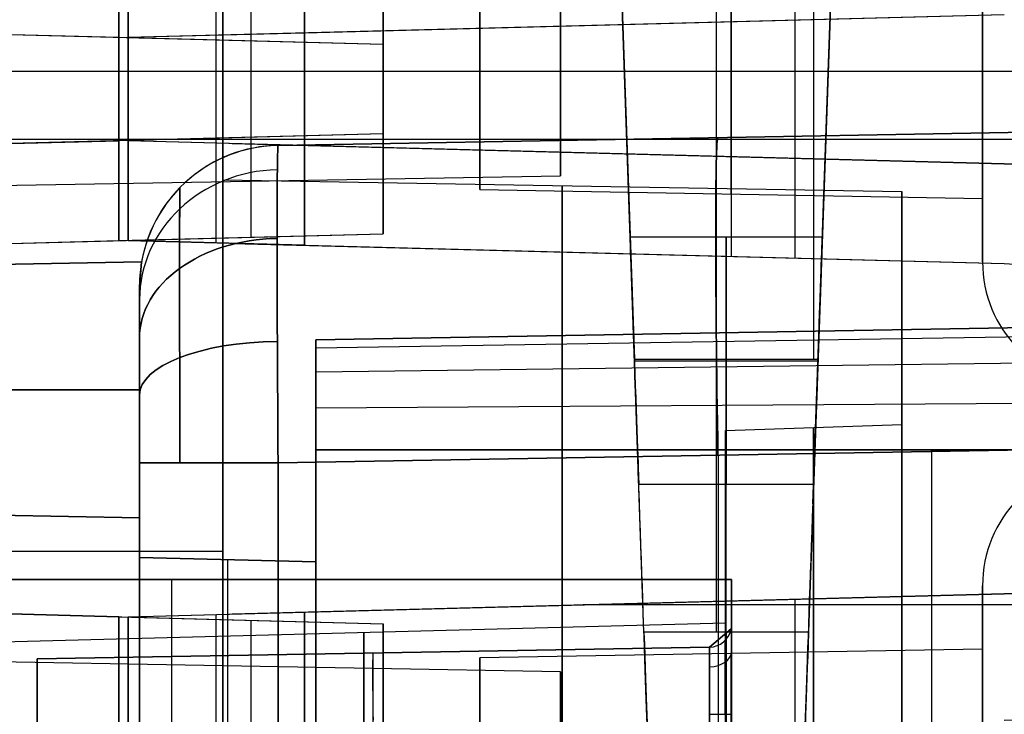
# Model space of a CAD drawing. Extents: x -8 to 8, y 0 to 107.
# Tile 250 of 256: x -0.63 to 4.95, y 93.81 to 97.75. Entities that reach past the tile are written whole.
import ezdxf

# ---------------------------------------------------------------- set-up
doc = ezdxf.new("R2010")
doc.units = 0
for name, color, linetype in [('COUPLER', 7, 'CONTINUOUS'), ('COUPLER_CASE', 7, 'CONTINUOUS'), ('COUPLER_PCB', 7, 'CONTINUOUS')]:
    doc.layers.add(name, color=color, linetype=linetype)

msp = doc.modelspace()

# ---------------------------------------------------------------- linework, layer by layer
at = {"layer": 'COUPLER', "color": 171}
for p, q in [((2.569, 103.9634, 26.6716), (2.8533, 95.8222, 27.0982)), ((2.9073, 94.2737, 31.4468), (2.569, 103.9634, 40.2328)), ((2.569, 103.9634, 33.4522), (2.8301, 96.4854, 33.4522)), ((3.869, 103.9634, 26.6716), (3.869, 95.8222, 27.0982)), ((3.319, 94.2737, 31.4468), (3.319, 100.8134, 37.3766)), ((4.069, 100.8134, 37.3766), (3.8406, 94.2737, 31.4468)), ((3.866, 95.0014, 32.1066), (4.069, 100.8134, 32.1066)), ((3.8947, 95.8222, 27.0982), (4.069, 100.8134, 26.8367)), ((3.921, 96.5768, 27.0587), (3.921, 96.5768, 33.5351)), ((3.9188, 96.5134, 29.4683), (2.8291, 96.5134, 29.4683)), ((2.8533, 95.8222, 27.0982), (3.8947, 95.8222, 27.0982)), ((2.8536, 95.8134, 30.1683), (3.8944, 95.8134, 30.1683)), ((2.8536, 95.8134, 28.7683), (3.8944, 95.8134, 28.7683)), ((2.878, 95.1134, 29.4683), (3.8699, 95.1134, 29.4683)), ((3.8406, 94.2737, 31.4468), (2.9073, 94.2737, 31.4468))]:
    msp.add_line(p, q, dxfattribs=at)
at = {"layer": 'COUPLER', "color": 7}
for p, q in [((0.519, 88.9845, 116.012), (0.519, 103.5134, 116.012)), ((0.519, 98.0134, 61.0278), (0.519, 88.9845, 61.0278)), ((0.519, 85.9855, 88.5199), (0.519, 98.0134, 88.5199)), ((0.519, 96.8396, 66.4947), (4.369, 96.7724, 66.4947)), ((0.519, 96.8396, 110.5452), (4.369, 96.7724, 110.5452)), ((4.369, 95.4524, 110.5452), (4.369, 96.7724, 110.5452)), ((4.369, 95.4524, 66.4947), (4.369, 96.7724, 66.4947)), ((3.369, 95.4174, 66.4947), (4.369, 95.4524, 66.4947)), ((3.369, 95.4174, 110.5452), (4.369, 95.4524, 110.5452)), ((3.369, 94.327, 110.5452), (3.369, 95.4174, 110.5452)), ((3.369, 94.327, 66.4947), (3.369, 95.4174, 66.4947)), ((0.519, 94.7495, 61.0278), (0.519, 94.7495, 62.2343)), ((0.519, 94.7495, 70.7551), (0.519, 94.7495, 106.2848)), ((0.519, 94.7495, 114.8056), (0.519, 94.7495, 116.012)), ((0.519, 94.7326, 61.0278), (-0.731, 94.7326, 60.9951)), ((-0.731, 94.2196, 110.5452), (3.369, 94.327, 110.5452)), ((-0.731, 94.2196, 66.4947), (3.369, 94.327, 66.4947))]:
    msp.add_line(p, q, dxfattribs=at)
at = {"layer": 'COUPLER', "color": 7, "extrusion": (1, 0, 0)}
for centre, radius, start, end in [((91.4524, 66.4947, 0.519), 5.3872, 180, 0), ((91.4524, 110.5452, 0.519), 5.3872, 0, 180), ((91.4524, 66.4947, 0.519), 5.3872, 0, 180), ((91.4524, 66.4947, 2.444), 5.3536, 180, 0), ((91.4524, 110.5452, 2.444), 5.3536, 180, 0), ((91.4524, 110.5452, 2.444), 5.3536, 0, 180), ((91.4524, 66.4947, 2.444), 5.3536, 0, 180), ((91.4524, 66.4947, 3.869), 3.9825, 180, 0), ((91.4524, 110.5452, 3.869), 3.9825, 180, 0), ((91.4524, 110.5452, 3.869), 3.9825, 0, 180), ((91.4524, 66.4947, 3.869), 3.9825, 0, 180), ((91.4524, 66.4947, 4.369), 4, 180, 0), ((91.4524, 110.5452, 4.369), 4, 180, 0), ((91.4524, 110.5452, 4.369), 4, 0, 180), ((91.4524, 66.4947, 4.369), 4, 0, 180), ((91.4524, 110.5452, 1.319), 2.8209, 180, 0), ((91.4524, 66.4947, 1.319), 2.8209, 180, 0), ((91.4524, 66.4947, 1.319), 2.8209, 0, 180), ((91.4524, 110.5452, 1.319), 2.8209, 0, 180)]:
    msp.add_arc(centre, radius, start, end, dxfattribs=at)
at = {"layer": 'COUPLER', "color": 7, "extrusion": (1, -3.88884e-48, 2.33517e-32)}
msp.add_arc((91.4524, 110.5452, 0.519), 5.3872, 180, 0, dxfattribs=at)
at = {"layer": 'COUPLER', "color": 7, "extrusion": (1, 1.66951e-16, 2.78029e-32)}
for centre, start, end in [((91.4524, 66.4947, 4.369), 180, 0), ((91.4524, 110.5452, 4.369), 0, 180), ((91.4524, 66.4947, 4.369), 0, 180)]:
    msp.add_arc(centre, 5.32, start, end, dxfattribs=at)
at = {"layer": 'COUPLER', "color": 7, "extrusion": (1, 1.66951e-16, 7.50962e-32)}
msp.add_arc((91.4524, 110.5452, 4.369), 5.32, 180, 0, dxfattribs=at)
at = {"layer": 'COUPLER', "color": 171, "extrusion": (0.999391, 0.034899, 6.13504e-15)}
msp.add_arc((95.6555, 29.4678, 6.1957), 0.7004, 0.0349, 179.9651, dxfattribs=at)
at = {"layer": 'COUPLER', "color": 171, "extrusion": (0.999391, 0.034899, -3.53809e-16)}
msp.add_arc((95.6555, 29.4687, 6.1957), 0.7004, 180.0349, 359.9651, dxfattribs=at)
at = {"layer": 'COUPLER', "color": 171, "extrusion": (1, 0, 0)}
for centre, radius, start, end in [((95.8134, 29.4683, 3.374), 0.7, 0, 180), ((95.8134, 29.4683, 3.374), 0.7, 180, 0), ((95.953, 29.5948, 3.374), 2.5, 132.1996, 267)]:
    msp.add_arc(centre, radius, start, end, dxfattribs=at)
at = {"layer": 'COUPLER', "color": 171, "extrusion": (0.999391, -0.034899, -1.91057e-16)}
msp.add_arc((95.891, 29.4678, 0.5481), 0.7004, 0.0349, 179.9651, dxfattribs=at)
at = {"layer": 'COUPLER', "color": 171, "extrusion": (0.999391, -0.034899, 3.53809e-17)}
msp.add_arc((95.891, 29.4687, 0.5481), 0.7004, 180.0349, 359.9651, dxfattribs=at)
at = {"layer": 'COUPLER', "color": 171, "extrusion": (0.999391, 0.034899, -2.73274e-15)}
msp.add_arc((95.7935, 29.5946, 6.1957), 2.4997, 132.1857, 267.036, dxfattribs=at)
at = {"layer": 'COUPLER', "color": 171, "extrusion": (0.999391, -0.034899, -2.29647e-15)}
msp.add_arc((96.029, 29.5946, 0.5481), 2.4997, 132.1857, 267.036, dxfattribs=at)
at = {"layer": 'COUPLER', "color": 7, "extrusion": (1, -2.24e-16, -3.73035e-32)}
msp.add_arc((91.4524, 66.4947, 3.369), 3.9651, 180, 0, dxfattribs=at)
at = {"layer": 'COUPLER', "color": 7, "extrusion": (1, -2.24e-16, 7.58886e-32)}
msp.add_arc((91.4524, 110.5452, 3.369), 3.9651, 180, 0, dxfattribs=at)
at = {"layer": 'COUPLER', "color": 7, "extrusion": (1, 2.24e-16, 3.73035e-32)}
for centre in [(91.4524, 110.5452, 3.369), (91.4524, 66.4947, 3.369)]:
    msp.add_arc(centre, 3.9651, 0, 180, dxfattribs=at)
at = {"layer": 'COUPLER', "color": 7, "extrusion": (1, 3.08971e-16, 2.76189e-31)}
msp.add_arc((91.4524, 110.5452, 3.369), 2.8746, 180, 0, dxfattribs=at)
at = {"layer": 'COUPLER', "color": 7, "extrusion": (1, 3.08971e-16, 5.14541e-32)}
msp.add_arc((91.4524, 66.4947, 3.369), 2.8746, 180, 0, dxfattribs=at)
at = {"layer": 'COUPLER', "color": 7, "extrusion": (1, -3.08971e-16, -5.14541e-32)}
for centre in [(91.4524, 66.4947, 3.369), (91.4524, 110.5452, 3.369)]:
    msp.add_arc(centre, 2.8746, 0, 180, dxfattribs=at)
at = {"layer": 'COUPLER_CASE', "color": 9}
for p, q in [((1.9772, 96.7834, 12.2637), (1.9772, 97.9662, 12.2637)), ((3.4047, 96.9708, 8.3133), (3.4047, 97.9365, 8.3133)), ((3.7651, 96.9614, 5.8219), (3.7651, 97.9459, 5.8219)), ((0.9822, 97.873, 7.049), (0.9822, 97.0343, 7.049)), ((0.9822, 97.0343, 8.2499), (0.9822, 97.873, 8.2499)), ((0.9822, 97.0343, 7.6495), (0.9822, 97.873, 7.6495)), ((-0.0178, 97.0605, 5.7228), (-0.0178, 97.8469, 5.7228)), ((-0.0178, 97.8469, 7.0228), (-0.0178, 97.0605, 7.0228)), ((-0.0178, 97.8469, 6.3728), (-0.0178, 97.0605, 6.3728)), ((0.4822, 97.0474, 7.0359), (0.4822, 97.8599, 7.0359)), ((4.9507, 97.7755, 139.9787), (-0.0178, 97.6454, 140.1088)), ((4.9507, 97.7755, 138.7934), (0.5734, 97.6609, 138.7934)), ((4.9507, 97.7755, 137.4779), (0.9822, 97.6716, 137.5818)), ((2.4665, 97.7105, 140.0438), (2.4665, 97.7105, 137.5429)), ((3.4047, 96.4047, 137.5184), (3.4047, 97.735, 137.5184)), ((3.7651, 96.3952, 140.0098), (3.7651, 97.7445, 140.0098)), ((0.9822, 97.6716, 138.7827), (-0.0178, 97.6454, 138.8088)), ((-0.0178, 97.6454, 140.1088), (-0.0178, 96.4943, 140.1088)), ((-0.0178, 97.6454, 138.8088), (-0.0178, 97.6454, 140.1088)), ((-0.0178, 96.4943, 138.8088), (-0.0178, 97.6454, 138.8088)), ((-0.0178, 97.6454, 139.4588), (-0.0178, 96.4943, 139.4588)), ((0.4822, 96.4812, 138.7957), (0.4822, 97.6585, 138.7957)), ((0.9822, 96.4681, 138.7827), (0.9822, 97.6716, 138.7827)), ((0.9822, 97.6716, 138.7827), (0.9822, 97.6716, 137.5818)), ((0.9822, 97.6716, 137.5818), (0.9822, 96.4681, 137.5818)), ((0.9822, 96.4681, 138.1822), (0.9822, 97.6716, 138.1822)), ((-0.0178, 97.4537, 7.0228), (-0.0178, 97.4537, 5.7228)), ((0.9822, 97.4537, 7.049), (-0.0178, 97.4537, 7.0228)), ((7.5481, 97.4537, 5.921), (-0.0178, 97.4537, 5.7228)), ((0.9822, 97.4537, 8.2499), (0.9822, 97.4537, 7.049)), ((5.8272, 97.4537, 8.3768), (0.9822, 97.4537, 8.2499)), ((5.8272, 97.1216, 125.004), (0.8332, 97.0344, 125.0912)), ((0.8332, 97.0344, 131.4958), (5.8272, 97.1216, 131.583)), ((0.8332, 97.0344, 128.2935), (5.8272, 97.1216, 128.2935)), ((-0.0178, 97.0698, 140.1088), (-0.0178, 97.0698, 138.8088)), ((-0.0178, 97.0698, 138.8088), (0.9822, 97.0698, 138.7827)), ((-0.0178, 97.0698, 140.1088), (7.5481, 97.0698, 139.9107)), ((-0.0178, 97.0605, 7.0228), (-0.0178, 97.0605, 5.7228)), ((0.9822, 97.0343, 7.049), (-0.0178, 97.0605, 7.0228)), ((7.5481, 96.8623, 5.921), (-0.0178, 97.0605, 5.7228)), ((0.5734, 97.045, 7.0383), (4.9507, 96.9304, 7.0383)), ((0.8332, 97.0344, 125.0912), (0.8332, 97.0344, 131.4958)), ((0.9822, 97.0698, 138.7827), (0.9822, 97.0698, 137.5818)), ((0.9822, 97.0698, 137.5818), (5.8272, 97.0698, 137.4549)), ((0.9822, 97.0343, 7.049), (0.9822, 97.0343, 8.2499)), ((4.9507, 96.9304, 8.3538), (0.9822, 97.0343, 8.2499)), ((3.3302, 97.078, 131.5394), (3.3302, 97.078, 125.0476)), ((3.8376, 96.9595, 8.3247), (3.8376, 96.9595, 5.8238)), ((4.9507, 96.9304, 5.9381), (7.693, 96.8585, 5.9381)), ((4.9507, 96.9304, 8.3538), (4.9507, 96.9304, 5.9381)), ((1.9772, 96.7834, 12.2637), (4.8272, 96.7336, 12.2637)), ((4.8272, 96.3743, 12.2637), (4.8272, 96.7336, 12.2637)), ((-0.0178, 96.4943, 140.1088), (-0.0178, 96.4943, 138.8088)), ((-0.0178, 96.4943, 140.1088), (4.9507, 96.3642, 139.9787)), ((0.9822, 96.4681, 138.7827), (-0.0178, 96.4943, 138.8088)), ((0.5734, 96.4788, 138.7934), (4.9507, 96.3642, 138.7934)), ((0.9822, 96.4681, 137.5818), (0.9822, 96.4681, 138.7827)), ((0.9822, 96.4681, 137.5818), (4.9507, 96.3642, 137.4779)), ((2.4665, 96.4292, 140.0438), (2.4665, 96.4292, 137.5429)), ((0.0595, 96.3742, 125.6516), (-2.7628, 96.325, 125.7009)), ((-2.7628, 96.325, 130.8861), (0.0595, 96.3742, 130.9354)), ((0.0595, 96.3742, 128.2935), (-2.7628, 96.325, 128.2935)), ((0.0472, 96.2345, 125.6518), (0.0595, 96.3742, 125.6516)), ((0.0595, 96.3742, 130.9354), (0.0472, 96.2345, 130.9351)), ((0.0595, 96.3742, 125.6516), (0.0595, 96.3742, 130.9354)), ((4.9507, 96.3642, 139.9787), (5.011, 96.3606, 139.9772)), ((4.9507, 96.3642, 139.9787), (4.9507, 96.3642, 137.4779)), ((0.0472, 94.9231, 125.6518), (0.0472, 96.2345, 125.6518)), ((0.0472, 96.2345, 125.6518), (0.0472, 96.2345, 125.0912)), ((0.0472, 96.2345, 131.4958), (0.0472, 96.2345, 130.9351)), ((0.0472, 96.2345, 130.9351), (0.0472, 94.9231, 130.9351)), ((8.0324, 96.0537, 125.0169), (1.0472, 95.9318, 125.0169)), ((1.0472, 95.9318, 131.5701), (8.0324, 96.0537, 131.5701)), ((8.0324, 96.0537, 125.0169), (1.0472, 95.9318, 125.0169)), ((8.0324, 96.0537, 128.2935), (1.0472, 95.9318, 128.2935)), ((8.0324, 95.9967, 124.7343), (1.0472, 95.8839, 124.7807)), ((8.0324, 95.9967, 131.8526), (1.0472, 95.8839, 131.8063)), ((4.5398, 95.9928, 125.0169), (4.5398, 95.9928, 131.5701)), ((1.0472, 95.9318, 125.0169), (1.0472, 95.9318, 131.5701)), ((1.0472, 95.9318, 128.2935), (1.0472, 94.6724, 128.2935)), ((8.0324, 95.8356, 124.4903), (1.0472, 95.7494, 124.5765)), ((8.0324, 95.8356, 132.0967), (1.0472, 95.7494, 132.0105)), ((0.0472, 95.6487, 125.6518), (-2.7628, 95.6487, 125.7009)), ((-2.7628, 95.6487, 130.8861), (0.0472, 95.6487, 130.9351)), ((8.0324, 95.5915, 124.3292), (1.0472, 95.5452, 124.442)), ((8.0324, 95.5915, 132.2578), (1.0472, 95.5452, 132.145)), ((0.8332, 95.2347, 123.2914), (5.8272, 95.3219, 123.2043)), ((5.8272, 95.3219, 133.3827), (0.8332, 95.2347, 133.2955)), ((1.0472, 95.309, 132.1929), (1.0472, 80.6278, 132.1929)), ((1.0472, 80.6278, 124.3941), (1.0472, 95.309, 124.3941)), ((1.0472, 95.309, 124.3941), (8.0324, 95.309, 124.2721)), ((8.0324, 95.309, 132.3148), (1.0472, 95.309, 132.1929)), ((8.0324, 95.309, 132.3148), (1.0472, 95.309, 132.1929)), ((4.5398, 80.6278, 124.3331), (4.5398, 95.309, 124.3331)), ((4.5398, 80.6278, 132.2539), (4.5398, 95.309, 132.2539)), ((3.3302, 80.6585, 123.2478), (3.3302, 95.2783, 123.2478)), ((3.3302, 80.6585, 133.3391), (3.3302, 95.2783, 133.3391)), ((0.0472, 95.2347, 124.0913), (0.0472, 80.702, 124.0913)), ((0.0472, 80.702, 132.4957), (0.0472, 95.2347, 132.4957)), ((0.8332, 80.702, 123.2914), (0.8332, 95.2347, 123.2914)), ((0.8332, 95.2347, 133.2955), (0.8332, 80.702, 133.2955)), ((0.0472, 94.9231, 125.6518), (-2.7628, 94.9721, 125.7009)), ((0.0472, 94.9231, 130.9351), (-2.7628, 94.9721, 130.8861)), ((-2.7628, 94.9721, 128.2935), (0.0472, 94.9231, 128.2935)), ((0.0472, 94.9231, 130.9351), (0.0472, 94.9231, 125.6518)), ((0.0472, 94.6986, 128.2935), (0.0472, 94.9231, 128.2935)), ((0.0472, 94.6986, 125.6273), (0.0472, 94.6986, 130.9597)), ((0.0472, 94.6986, 130.9597), (0.0472, 81.2382, 130.9597)), ((0.0472, 81.2382, 125.6273), (0.0472, 94.6986, 125.6273)), ((1.0472, 94.6724, 125.6535), (0.0472, 94.6986, 125.6273)), ((0.0472, 94.6986, 130.9597), (1.0472, 94.6724, 130.9335)), ((0.0472, 94.6986, 128.2935), (1.0472, 94.6724, 128.2935)), ((0.5472, 94.6855, 130.9466), (0.5472, 94.6855, 125.6404)), ((0.5472, 81.2513, 130.9466), (0.5472, 94.6855, 130.9466)), ((0.5472, 81.2513, 125.6404), (0.5472, 94.6855, 125.6404)), ((1.0472, 94.6724, 130.9335), (1.0472, 94.6724, 125.6535)), ((1.0472, 94.6724, 125.6535), (1.0472, 81.2644, 125.6535)), ((1.0472, 81.2644, 130.9335), (1.0472, 94.6724, 130.9335)), ((-0.0178, 94.3616, 5.7228), (7.5481, 94.5597, 5.921)), ((4.8272, 94.1784, 110.5517), (4.8272, 94.5377, 110.5517)), ((4.8272, 94.1784, 66.5012), (4.8272, 94.5377, 66.5012)), ((7.693, 94.5635, 5.9381), (4.9507, 94.4917, 5.9381)), ((4.9507, 94.4917, 7.0383), (0.5734, 94.3771, 7.0383)), ((0.9822, 94.3878, 8.2499), (4.9507, 94.4917, 8.3538)), ((3.7651, 92.9771, 5.8219), (3.7651, 94.4606, 5.8219)), ((3.8376, 94.4625, 8.3247), (3.8376, 94.4625, 5.8238)), ((4.9507, 94.4917, 5.9381), (4.9507, 94.4917, 8.3538)), ((5.8272, 94.4292, 8.3768), (2.5635, 94.4292, 8.2913)), ((3.4047, 93.5004, 8.3133), (3.4047, 94.4512, 8.3133)), ((-0.0178, 94.3616, 7.0228), (0.9822, 94.3878, 7.049)), ((-0.0178, 94.3616, 5.7228), (-0.0178, 94.3616, 7.0228)), ((-0.0178, 92.9249, 5.7228), (-0.0178, 94.3616, 5.7228)), ((-0.0178, 94.3616, 7.0228), (-0.0178, 92.9249, 7.0228)), ((0.4822, 92.9249, 7.0359), (0.4822, 94.3747, 7.0359)), ((0.9822, 94.3878, 8.2499), (0.9822, 94.3878, 7.049)), ((0.9822, 94.3878, 7.049), (0.9822, 92.9249, 7.049)), ((0.9822, 93.467, 8.2499), (0.9822, 94.3878, 8.2499)), ((4.8272, 94.1784, 110.5517), (1.9772, 94.1286, 110.5517)), ((4.8272, 94.1784, 66.5012), (1.9772, 94.1286, 66.5012)), ((1.9772, 92.9458, 66.5012), (1.9772, 94.1286, 66.5012)), ((1.9772, 92.9458, 110.5517), (1.9772, 94.1286, 110.5517))]:
    msp.add_line(p, q, dxfattribs=at)
at = {"layer": 'COUPLER_CASE', "color": 254}
for p, q in [((-0.0703, 97.8469, 5.7228), (-0.0703, 97.0605, 5.7228)), ((-0.0703, 97.0605, 7.2228), (-0.0703, 97.8469, 7.2228)), ((-0.0703, 97.0605, 6.4728), (-0.0703, 97.8469, 6.4728)), ((0.6797, 97.0801, 7.2425), (0.6797, 97.8272, 7.2425)), ((1.4297, 97.6061, 137.6473), (-5.0389, 97.7755, 137.4779)), ((-0.0703, 97.6454, 140.1088), (-5.0389, 97.7755, 139.9787)), ((-0.0703, 97.6454, 138.7934), (-5.0389, 97.7755, 138.7934)), ((1.4297, 97.0997, 7.2621), (1.4297, 97.8076, 7.2621)), ((1.4297, 97.8076, 8.1844), (1.4297, 97.0997, 8.1844)), ((1.4297, 97.8076, 7.7233), (1.4297, 97.0997, 7.7233)), ((2.4347, 97.7662, 12.2637), (2.4347, 96.8619, 12.2637)), ((-0.0703, 97.6454, 140.1088), (-0.0703, 97.6454, 138.6088)), ((-0.0703, 96.4943, 140.1088), (-0.0703, 97.6454, 140.1088)), ((-0.0703, 97.6454, 138.6088), (-0.0703, 96.4943, 138.6088)), ((1.4297, 97.6061, 138.5696), (-0.0703, 97.6454, 138.6088)), ((-0.0703, 96.4943, 139.3588), (-0.0703, 97.6454, 139.3588)), ((0.6797, 96.5139, 138.5892), (0.6797, 97.6258, 138.5892)), ((1.4297, 96.5336, 137.6473), (1.4297, 97.6061, 137.6473)), ((1.4297, 97.6061, 138.5696), (1.4297, 96.5336, 138.5696)), ((1.4297, 97.6061, 137.6473), (1.4297, 97.6061, 138.5696)), ((1.4297, 97.6061, 138.1084), (1.4297, 96.5336, 138.1084)), ((-0.0703, 97.4537, 5.7228), (-7.6363, 97.4537, 5.921)), ((1.4297, 97.4537, 8.1844), (-5.9153, 97.4537, 8.3768)), ((-0.0703, 97.4537, 7.2228), (-0.0703, 97.4537, 5.7228)), ((1.4297, 97.4537, 7.2621), (-0.0703, 97.4537, 7.2228)), ((1.4297, 97.4537, 8.1844), (1.4297, 97.4537, 7.2621)), ((1.4297, 97.0997, 8.1844), (-5.0389, 96.9304, 8.3538)), ((1.4297, 97.0997, 7.2621), (-0.0703, 97.0605, 7.2228)), ((1.4297, 97.0997, 8.1844), (1.4297, 97.0997, 7.2621)), ((-7.6363, 97.0698, 139.9107), (-0.0703, 97.0698, 140.1088)), ((-0.0703, 97.0605, 5.7228), (-7.6363, 96.8623, 5.921)), ((-5.9153, 97.0698, 137.4549), (1.4297, 97.0698, 137.6473)), ((-5.0389, 96.9304, 7.0383), (-0.0703, 97.0605, 7.0383)), ((-0.0703, 97.0698, 140.1088), (-0.0703, 97.0698, 138.6088)), ((-0.0703, 97.0698, 138.6088), (1.4297, 97.0698, 138.5696)), ((-0.0703, 97.0605, 5.7228), (-0.0703, 97.0605, 7.2228)), ((1.4297, 97.0698, 138.5696), (1.4297, 97.0698, 137.6473)), ((-5.9153, 96.7162, 12.2637), (2.4347, 96.8619, 12.2637)), ((-5.0389, 96.3642, 137.4779), (1.4297, 96.5336, 137.6473)), ((-0.0703, 96.4943, 138.6088), (1.4297, 96.5336, 138.5696)), ((1.4297, 96.5336, 138.5696), (1.4297, 96.5336, 137.6473)), ((-5.0389, 96.3642, 139.9787), (-0.0703, 96.4943, 140.1088)), ((-5.0389, 96.3642, 138.7934), (-0.0703, 96.4943, 138.7934)), ((-0.0703, 96.4943, 138.6088), (-0.0703, 96.4943, 140.1088)), ((-7.6363, 94.5597, 5.921), (-0.0703, 94.3616, 5.7228)), ((-5.0389, 94.4917, 8.3538), (1.4297, 94.3223, 8.1844)), ((-0.0703, 94.3616, 7.0383), (-5.0389, 94.4917, 7.0383)), ((-0.0703, 94.3616, 5.7228), (-0.0703, 92.9249, 5.7228)), ((-0.0703, 94.3616, 7.2228), (-0.0703, 94.3616, 5.7228)), ((-0.0703, 92.9251, 7.2228), (-0.0703, 94.3616, 7.2228)), ((-0.0703, 94.3616, 7.2228), (1.4297, 94.3223, 7.2621)), ((0.6797, 92.9355, 7.2425), (0.6797, 94.3419, 7.2425)), ((1.4297, 92.9459, 7.2621), (1.4297, 94.3223, 7.2621)), ((1.4297, 94.3223, 7.2621), (1.4297, 94.3223, 8.1844)), ((1.4297, 94.3223, 8.1844), (1.4297, 93.4324, 8.1844)), ((2.4347, 94.0501, 66.5012), (-5.9153, 94.1958, 66.5012)), ((2.4347, 94.0501, 110.5517), (-5.9153, 94.1958, 110.5517)), ((2.4347, 94.0501, 110.5517), (2.4347, 93.1458, 110.5517)), ((2.4347, 94.0501, 66.5012), (2.4347, 93.1458, 66.5012))]:
    msp.add_line(p, q, dxfattribs=at)
at = {"layer": 'COUPLER_CASE', "color": 9, "extrusion": (1, -2.87259e-16, -4.78383e-32)}
for centre, start, end in [((99.4662, 12.2637, 4.8272), 180, 0), ((91.4458, 66.5012, 4.8272), 180, 0), ((91.4458, 110.5517, 4.8272), 180, 0), ((91.4458, 110.5517, 4.8272), 0, 180), ((91.4458, 66.5012, 4.8272), 0, 180)]:
    msp.add_arc(centre, 3.0919, start, end, dxfattribs=at)
at = {"layer": 'COUPLER_CASE', "color": 9, "extrusion": (1, 2.87259e-16, 4.78383e-32)}
msp.add_arc((99.4662, 12.2637, 4.8272), 3.0919, 0, 180, dxfattribs=at)
at = {"layer": 'COUPLER_CASE', "color": 9, "extrusion": (1, 0, 0)}
for centre, radius, start, end in [((99.4662, 12.2637, 3.4022), 2.7077, 0, 180), ((99.4662, 12.2637, 3.4022), 2.7077, 180, 0), ((99.4662, 12.2637, 4.8272), 2.7325, 0, 180), ((99.4662, 12.2637, 4.8272), 2.7325, 180, 0), ((99.4662, 12.2637, 1.9772), 2.6828, 0, 180), ((99.4662, 12.2637, 1.9772), 2.6828, 180, 0), ((95.309, 131.5701, 1.0472), 0.6228, 359.9965, 90.0035), ((91.4458, 110.5517, 1.9772), 2.6828, 0, 180), ((91.4458, 66.5012, 1.9772), 2.6828, 0, 180), ((91.4458, 66.5012, 1.9772), 2.6828, 180, 0), ((91.4458, 110.5517, 1.9772), 2.6828, 180, 0), ((91.4458, 110.5517, 3.4022), 2.7077, 0, 180), ((91.4458, 66.5012, 3.4022), 2.7077, 0, 180), ((91.4458, 66.5012, 3.4022), 2.7077, 180, 0), ((91.4458, 110.5517, 3.4022), 2.7077, 180, 0), ((91.4458, 110.5517, 4.8272), 2.7325, 0, 180), ((91.4458, 66.5012, 4.8272), 2.7325, 0, 180), ((91.4458, 66.5012, 4.8272), 2.7325, 180, 0), ((91.4458, 110.5517, 4.8272), 2.7325, 180, 0)]:
    msp.add_arc(centre, radius, start, end, dxfattribs=at)
at = {"layer": 'COUPLER_CASE', "color": 254, "extrusion": (1, -1.5583e-15, -2.83981e-32)}
for centre in [(99.4662, 12.2637, 2.4347), (91.4458, 66.5012, 2.4347), (91.4458, 110.5517, 2.4347)]:
    msp.add_arc(centre, 2.6043, 0, 180, dxfattribs=at)
at = {"layer": 'COUPLER_CASE', "color": 254, "extrusion": (1, -1.21725e-15, 2.83981e-32)}
for centre in [(99.4662, 12.2637, 2.4347), (91.4458, 110.5517, 2.4347), (91.4458, 66.5012, 2.4347)]:
    msp.add_arc(centre, 2.6043, 180, 0, dxfattribs=at)
at = {"layer": 'COUPLER_CASE', "color": 9}
for centre, radius, start, end in [((0.8472, 96.2345, 131.4958), 0.8, 91, 180), ((0.8472, 96.2345, 125.0912), 0.8, 91, 180), ((0.8472, 96.2345, 128.2935), 0.8, 91, 169.9439), ((5.5272, 96.3743, 12.2637), 0.7, 180, 268.5), ((5.5272, 94.5377, 66.5012), 0.7, 91.5, 180), ((5.5272, 94.5377, 110.5517), 0.7, 91.5, 180)]:
    msp.add_arc(centre, radius, start, end, dxfattribs=at)
at = {"layer": 'COUPLER_CASE', "color": 9, "extrusion": (0.99994, 0.007755, 0.007755)}
for centre, start, end in [((95.2135, 131.4746, 2.6053), 0.1565, 44.845), ((95.2203, 131.4678, 2.6053), 45.1516, 89.8401)]:
    msp.add_arc(centre, 1.8116, start, end, dxfattribs=at)
at = {"layer": 'COUPLER_CASE', "color": 9, "extrusion": (0.999938, 0.007905, -0.007817)}
msp.add_arc((95.2249, 125.1, 0.6224), 1.7999, 315.0023, 359.9964, dxfattribs=at)
at = {"layer": 'COUPLER_CASE', "color": 9, "extrusion": (0.999938, 0.007905, 0.007817)}
msp.add_arc((95.2249, 131.4792, 2.6281), 1.7999, 0.0036, 44.9977, dxfattribs=at)
at = {"layer": 'COUPLER_CASE', "color": 9, "extrusion": (0.99994, 0.007755, -0.007755)}
for centre, start, end in [((95.2135, 125.1046, 0.6156), 315.155, 359.8435), ((95.2203, 125.1115, 0.6156), 270.1599, 314.8484)]:
    msp.add_arc(centre, 1.8116, start, end, dxfattribs=at)
at = {"layer": 'COUPLER_CASE', "color": 9, "extrusion": (0.999695, 0.01745, -0.01745)}
msp.add_arc((95.2051, 125.1162, 2.8382), 1.8, 270.0175, 360, dxfattribs=at)
at = {"layer": 'COUPLER_CASE', "color": 9, "extrusion": (0.999695, 0.01745, 0.01745)}
msp.add_arc((95.2051, 131.4317, 7.3156), 1.8, 0, 89.9825, dxfattribs=at)
at = {"layer": 'COUPLER_CASE', "color": 9, "extrusion": (6.0461e-05, -0.382709, 0.923869)}
msp.add_arc((0.8622, 139.308, 85.0377), 0.7998, 91.2851, 179.9355, dxfattribs=at)
at = {"layer": 'COUPLER_CASE', "color": 9, "extrusion": (-6.0461e-05, 0.382709, 0.923869)}
msp.add_arc((-0.8622, -41.1098, 152.015), 0.7998, 271.2851, 359.9355, dxfattribs=at)
at = {"layer": 'COUPLER_CASE', "color": 9, "extrusion": (0.99999, 0.003148, 0.003145)}
msp.add_arc((95.2179, 131.484, 0.9949), 1.5761, 0.3383, 44.8416, dxfattribs=at)
at = {"layer": 'COUPLER_CASE', "color": 9, "extrusion": (0.99999, 0.003148, -0.003145)}
msp.add_arc((95.2179, 125.1017, 0.1879), 1.5761, 315.1584, 359.6617, dxfattribs=at)
at = {"layer": 'COUPLER_CASE', "color": 9, "extrusion": (-9.83257e-14, 0.707107, -0.707107)}
msp.add_arc((-0.8472, 161.3226, -25.6405), 0.8, 0, 88.5859, dxfattribs=at)
at = {"layer": 'COUPLER_CASE', "color": 9, "extrusion": (-6.50042e-15, 0.707107, 0.707107)}
msp.add_arc((-0.8472, 20.1118, 155.7939), 0.8, 271.4141, 360, dxfattribs=at)
at = {"layer": 'COUPLER_CASE', "color": 9, "extrusion": (0.999938, 0.007817, -0.007905)}
msp.add_arc((95.225, 125.1, 0.603), 1.7999, 270.0072, 315.0013, dxfattribs=at)
at = {"layer": 'COUPLER_CASE', "color": 9, "extrusion": (0.999938, 0.007817, 0.007905)}
msp.add_arc((95.225, 131.479, 2.6313), 1.7999, 44.9987, 89.9928, dxfattribs=at)
at = {"layer": 'COUPLER_CASE', "color": 9, "extrusion": (0.99999, 0.003145, -0.003148)}
msp.add_arc((95.224, 125.1078, 0.1872), 1.5761, 270.3389, 314.8422, dxfattribs=at)
at = {"layer": 'COUPLER_CASE', "color": 9, "extrusion": (0.99999, 0.003145, 0.003148)}
msp.add_arc((95.224, 131.4779, 0.995), 1.5761, 45.1578, 89.6611, dxfattribs=at)
at = {"layer": 'COUPLER_CASE', "color": 9, "extrusion": (1, -7.33637e-14, 3.03855e-14)}
msp.add_arc((95.2347, 125.0911, 0.0472), 0.9998, 315.0014, 0.0022, dxfattribs=at)
at = {"layer": 'COUPLER_CASE', "color": 9, "extrusion": (1, -7.33637e-14, -3.03855e-14)}
msp.add_arc((95.2347, 131.4959, 0.0472), 0.9998, 359.9978, 44.9986, dxfattribs=at)
at = {"layer": 'COUPLER_CASE', "color": 9, "extrusion": (1, -5.87128e-14, 1.41758e-13)}
msp.add_arc((95.2347, 125.0912, 0.0472), 0.9998, 269.9978, 314.9986, dxfattribs=at)
at = {"layer": 'COUPLER_CASE', "color": 9, "extrusion": (1, -3.96652e-14, -9.57687e-14)}
msp.add_arc((95.2347, 131.4958, 0.0472), 0.9998, 45.0014, 90.0022, dxfattribs=at)
at = {"layer": 'COUPLER_CASE', "color": 9, "extrusion": (6.0461e-05, 0.923869, 0.382709)}
msp.add_arc((-0.8407, 78.1216, 135.8579), 0.7998, 271.2949, 359.9453, dxfattribs=at)
at = {"layer": 'COUPLER_CASE', "color": 9, "extrusion": (6.0461e-05, 0.923869, -0.382709)}
msp.add_arc((-0.8407, 158.9312, 37.6598), 0.7998, 0.0547, 88.7051, dxfattribs=at)
at = {"layer": 'COUPLER_CASE', "color": 9, "extrusion": (1, 8.60607e-16, -8.60607e-16)}
msp.add_arc((95.309, 125.0169, 1.0472), 0.6228, 269.9965, 0.0035, dxfattribs=at)
at = {"layer": 'COUPLER_CASE', "color": 9, "extrusion": (-1.32104e-14, 1, -3.07481e-14)}
msp.add_arc((-0.8472, 124.0913, 95.2347), 0.8, 271, 0, dxfattribs=at)
at = {"layer": 'COUPLER_CASE', "color": 9, "extrusion": (-5.328e-14, 1, 1.70028e-14)}
msp.add_arc((-0.8472, 132.4957, 95.2347), 0.8, 0, 89, dxfattribs=at)
at = {"layer": 'COUPLER_CASE', "color": 9, "extrusion": (0.026177, -4.47351e-14, 0.999657)}
msp.add_arc((94.6754, -1.3269, 137.5604), 0.9001, 181.4898, 269.9905, dxfattribs=at)
at = {"layer": 'COUPLER_PCB', "color": 9}
for p, q in [((3.404, 94.5727, 130.8431), (-2.946, 94.5727, 130.8431)), ((3.404, 94.5727, 125.7631), (-2.946, 94.5727, 125.7631)), ((-2.946, 94.5727, 128.3031), (3.404, 94.5727, 128.3031)), ((0.229, 94.5727, 130.8431), (0.229, 81.3647, 130.8431)), ((0.229, 94.5727, 125.7631), (0.229, 94.5727, 130.8431)), ((0.229, 94.5727, 125.7631), (0.229, 81.3647, 125.7631)), ((3.404, 81.3647, 130.8431), (3.404, 94.5727, 130.8431)), ((3.404, 94.5727, 125.7631), (3.404, 81.3647, 125.7631)), ((3.404, 94.5727, 130.8431), (3.404, 94.5727, 125.7631)), ((3.404, 81.3647, 128.3031), (3.404, 94.5727, 128.3031)), ((3.4018, 94.2933, 128.5952), (3.2792, 94.1897, 128.6989)), ((3.2792, 94.1897, 127.9074), (3.4018, 94.2933, 128.011)), ((3.2792, 94.1897, 130.4474), (3.4018, 94.2933, 130.551)), ((3.4018, 94.2933, 126.5398), (3.4018, 94.2933, 128.011)), ((3.404, 94.2933, 126.3876), (3.4018, 94.2933, 126.5398)), ((3.4018, 94.2933, 128.5952), (3.4018, 94.2933, 130.551)), ((3.4018, 94.2933, 127.211), (3.404, 94.2933, 127.211)), ((3.4018, 94.2933, 129.5731), (3.404, 94.2933, 129.5731)), ((3.4029, 94.2933, 126.4637), (3.4029, 94.2933, 128.0178)), ((3.4029, 94.2933, 128.5884), (3.4029, 94.2933, 130.5578)), ((3.404, 94.2933, 126.3876), (3.404, 94.2933, 128.0344)), ((3.404, 94.2933, 128.0344), (3.404, 91.7808, 128.0344)), ((3.404, 94.2933, 128.5719), (3.404, 94.2933, 130.5744)), ((3.404, 91.7808, 128.5719), (3.404, 94.2933, 128.5719)), ((3.404, 94.2933, 130.5744), (3.404, 91.7808, 130.5744)), ((-0.533, 94.1231, 127.8408), (3.2792, 94.1897, 127.9074)), ((-0.533, 94.1231, 130.3808), (3.2792, 94.1897, 130.4474)), ((3.2792, 94.1897, 128.6989), (-0.533, 94.1231, 128.7654)), ((-0.533, 94.1231, 126.6063), (3.2792, 94.1897, 126.5398)), ((3.2792, 94.1897, 127.2236), (-0.533, 94.1231, 127.2236)), ((3.2792, 94.1897, 129.5731), (-0.533, 94.1231, 129.5731)), ((3.2792, 91.9077, 127.9074), (3.2792, 94.1897, 127.9074)), ((3.2792, 91.9077, 130.4474), (3.2792, 94.1897, 130.4474)), ((3.2792, 94.1897, 128.6989), (3.2792, 91.9077, 128.6989)), ((3.2792, 94.1897, 127.9074), (3.2792, 94.1897, 126.5398)), ((3.2792, 94.1897, 130.4474), (3.2792, 94.1897, 128.6989)), ((1.3731, 91.941, 127.8741), (1.3731, 94.1564, 127.8741)), ((1.3731, 91.941, 130.4141), (1.3731, 94.1564, 130.4141)), ((1.3731, 91.941, 128.7321), (1.3731, 94.1564, 128.7321)), ((1.3731, 94.1564, 127.8741), (1.3731, 94.1564, 126.5731)), ((1.3731, 94.1564, 130.4141), (1.3731, 94.1564, 128.7321)), ((-0.533, 91.9743, 127.8408), (-0.533, 94.1231, 127.8408)), ((-0.533, 91.9743, 130.3808), (-0.533, 94.1231, 130.3808)), ((-0.533, 94.1231, 128.7654), (-0.533, 91.9743, 128.7654)), ((-0.533, 94.1231, 126.6063), (-0.533, 94.1231, 127.8408)), ((-0.533, 94.1231, 130.3808), (-0.533, 94.1231, 128.7654)), ((-0.533, 94.1231, 127.0331), (-0.533, 93.3662, 127.0331)), ((-0.533, 94.1231, 129.5731), (-0.533, 93.3662, 129.5731)), ((3.404, 92.2887, 126.0319), (3.404, 93.8087, 126.0319))]:
    msp.add_line(p, q, dxfattribs=at)
at = {"layer": 'COUPLER_PCB', "color": 9, "extrusion": (4.37112e-08, -1.74817e-07, 1)}
msp.add_arc((3.277, 94.3167, 126.5398), 0.127, 271, 349.4086, dxfattribs=at)
at = {"layer": 'COUPLER_PCB', "color": 9, "extrusion": (4.37114e-08, -1.74846e-07, 1)}
for centre in [(3.277, 94.3167, 127.2754), (3.277, 94.3167, 129.5731)]:
    msp.add_arc(centre, 0.127, 271, 349.4086, dxfattribs=at)
at = {"layer": 'COUPLER_PCB', "color": 9, "extrusion": (-1.6788e-12, 1, 1.74846e-07)}
msp.add_arc((-3.277, 128.0343, 94.2933), 0.127, 180, 190.5914, dxfattribs=at)
at = {"layer": 'COUPLER_PCB', "color": 9, "extrusion": (-1.65039e-12, 1, 1.74846e-07)}
msp.add_arc((-3.277, 130.5743, 94.2933), 0.127, 180, 190.5914, dxfattribs=at)
at = {"layer": 'COUPLER_PCB', "color": 9, "extrusion": (-1.55466e-16, 1, 1.74846e-07)}
msp.add_arc((-3.277, 128.5719, 94.2933), 0.127, 169.4086, 180, dxfattribs=at)
at = {"layer": 'COUPLER_PCB', "color": 9, "extrusion": (1, 2.79914e-07, 1.61754e-07)}
msp.add_arc((93.8088, 126.5396, 3.404), 0.5078, 269.9864, 342.5731, dxfattribs=at)
at = {"layer": 'COUPLER_PCB', "color": 9, "extrusion": (0.999966, -0.005813, 0.005813)}
msp.add_arc((93.8263, 126.5217, 3.4671), 0.3809, 269.9878, 0.0142, dxfattribs=at)
at = {"layer": 'COUPLER_PCB', "color": 9, "extrusion": (0.999997, -0.001836, 0.001836)}
msp.add_arc((93.8156, 126.5329, 3.427), 0.4183, 269.8875, 0.1127, dxfattribs=at)
at = {"layer": 'COUPLER_PCB', "color": 9, "extrusion": (0.999695, 0.01745, -0.01745)}
msp.add_arc((93.7371, 126.6064, 0.8074), 0.381, 270.0175, 0, dxfattribs=at)
at = {"layer": 'COUPLER_PCB', "color": 9, "extrusion": (3.09087e-08, 0.707107, 0.707107)}
msp.add_arc((-3.277, 22.6364, 155.8099), 0.127, 91.4141, 180.0271, dxfattribs=at)
at = {"layer": 'COUPLER_PCB', "color": 9, "extrusion": (1, -5.43956e-14, -4.37114e-08)}
msp.add_arc((93.7422, 126.6063, -0.533), 0.3809, 269.9964, 0.0036, dxfattribs=at)
at = {"layer": 'COUPLER_PCB', "color": 9, "extrusion": (-1.12018e-13, 1, 1.74846e-07)}
msp.add_arc((-3.277, 126.0319, 93.8087), 0.127, 91, 180, dxfattribs=at)

doc.saveas('drawing.dxf')
